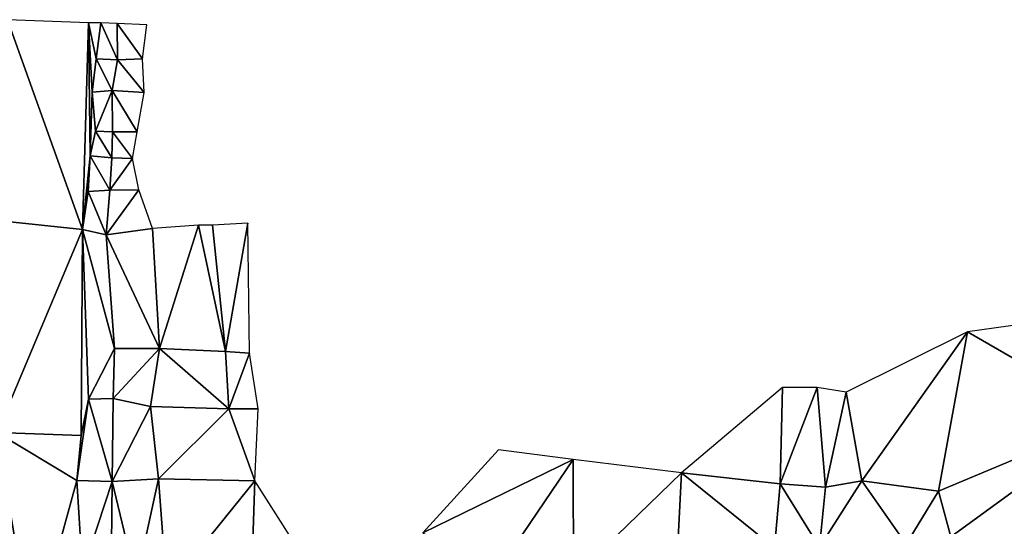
# Model space of a CAD drawing. Header units: feet. Extents: x 116535 to 120173, y 200032 to 203855.
# Tile 86 of 87: x 118369 to 118596, y 203191 to 203308. Entities that reach past the tile are written whole.
import ezdxf

# ---------------------------------------------------------------- set-up
doc = ezdxf.new("R2010")
doc.units = ezdxf.units.FT
doc.header["$MEASUREMENT"] = 0
doc.layers.add('V-TOPO-TINN-3DFC', color=3, linetype='Continuous')

msp = doc.modelspace()

# ---------------------------------------------------------------- linework, layer by layer
at = {"layer": 'V-TOPO-TINN-3DFC'}
for points in [[(118366.3866, 203308.1168, 582.5379), (118364.8306, 203261.7038, 580.5344), (118383.736, 203259.6739, 580.5875)], [(118383.736, 203259.6739, 580.5875), (118385.0926, 203307.3697, 582.5653), (118366.3866, 203308.1168, 582.5379)], [(118385.48, 203276.6857, 581.492), (118385.0926, 203307.3697, 582.5653), (118383.736, 203259.6739, 580.5875)], [(118385.0926, 203307.3697, 582.5653), (118386.8768, 203299.0588, 582.0629), (118387.9197, 203307.3681, 582.2582)], [(118385.989, 203291.4264, 581.7755), (118386.8768, 203299.0588, 582.0629), (118385.0926, 203307.3697, 582.5653)], [(118385.48, 203276.6857, 581.492), (118385.989, 203291.4264, 581.7755), (118385.0926, 203307.3697, 582.5653)], [(118387.9197, 203307.3681, 582.2582), (118386.8768, 203299.0588, 582.0629), (118391.7676, 203298.824, 581.9255)], [(118387.9197, 203307.3681, 582.2582), (118391.7676, 203298.824, 581.9255), (118391.7471, 203307.2185, 581.8269)], [(118391.7471, 203307.2185, 581.8269), (118397.5434, 203299.0991, 583.4896), (118398.5966, 203306.9211, 584.1999)], [(118391.7471, 203307.2185, 581.8269), (118391.7676, 203298.824, 581.9255), (118397.5434, 203299.0991, 583.4896)], [(118390.5724, 203291.7422, 581.774), (118386.8768, 203299.0588, 582.0629), (118385.989, 203291.4264, 581.7755)], [(118391.7676, 203298.824, 581.9255), (118386.8768, 203299.0588, 582.0629), (118390.5724, 203291.7422, 581.774)], [(118391.7676, 203298.824, 581.9255), (118390.5724, 203291.7422, 581.774), (118397.9586, 203291.3363, 582.8735)], [(118391.7676, 203298.824, 581.9255), (118397.9586, 203291.3363, 582.8735), (118397.5434, 203299.0991, 583.4896)], [(118385.48, 203276.6857, 581.492), (118386.7232, 203282.3918, 581.7518), (118385.989, 203291.4264, 581.7755)], [(118390.5724, 203291.7422, 581.774), (118385.989, 203291.4264, 581.7755), (118386.7232, 203282.3918, 581.7518)], [(118390.5724, 203291.7422, 581.774), (118386.7232, 203282.3918, 581.7518), (118390.6081, 203282.2122, 581.3063)], [(118390.5724, 203291.7422, 581.774), (118396.2924, 203282.2293, 582.7971), (118397.9586, 203291.3363, 582.8735)], [(118390.5724, 203291.7422, 581.774), (118390.6081, 203282.2122, 581.3063), (118396.2924, 203282.2293, 582.7971)], [(118390.5226, 203276.236, 581.2184), (118386.7232, 203282.3918, 581.7518), (118385.48, 203276.6857, 581.492)], [(118390.6081, 203282.2122, 581.3063), (118386.7232, 203282.3918, 581.7518), (118390.5226, 203276.236, 581.2184)], [(118390.6081, 203282.2122, 581.3063), (118390.5226, 203276.236, 581.2184), (118395.2322, 203276.0988, 582.6573)], [(118390.6081, 203282.2122, 581.3063), (118395.2322, 203276.0988, 582.6573), (118396.2924, 203282.2293, 582.7971)], [(118383.736, 203259.6739, 580.5875), (118385.0125, 203268.4654, 581.1888), (118385.48, 203276.6857, 581.492)], [(118390.0508, 203268.7925, 580.8878), (118385.48, 203276.6857, 581.492), (118385.0125, 203268.4654, 581.1888)], [(118390.5226, 203276.236, 581.2184), (118385.48, 203276.6857, 581.492), (118390.0508, 203268.7925, 580.8878)], [(118390.5226, 203276.236, 581.2184), (118390.0508, 203268.7925, 580.8878), (118395.2322, 203276.0988, 582.6573)], [(118390.0508, 203268.7925, 580.8878), (118396.718, 203268.8626, 582.272), (118395.2322, 203276.0988, 582.6573)], [(118383.736, 203259.6739, 580.5875), (118389.1697, 203258.4458, 580.3886), (118385.0125, 203268.4654, 581.1888)], [(118390.0508, 203268.7925, 580.8878), (118385.0125, 203268.4654, 581.1888), (118389.1697, 203258.4458, 580.3886)], [(118390.0508, 203268.7925, 580.8878), (118389.1697, 203258.4458, 580.3886), (118396.718, 203268.8626, 582.272)], [(118396.718, 203268.8626, 582.272), (118389.1697, 203258.4458, 580.3886), (118399.9031, 203259.8936, 581.9329)], [(118383.736, 203259.6739, 580.5875), (118364.8306, 203261.7038, 580.5344), (118364.0009, 203212.8732, 578.7324)], [(118401.466, 203232.256, 581.4772), (118410.4759, 203260.7165, 582.8921), (118399.9031, 203259.8936, 581.9329)], [(118401.466, 203232.256, 581.4772), (118416.7242, 203231.5516, 581.4827), (118410.4759, 203260.7165, 582.8921)], [(118416.7242, 203231.5516, 581.4827), (118413.7045, 203260.7025, 582.7217), (118410.4759, 203260.7165, 582.8921)], [(118416.7242, 203231.5516, 581.4827), (118421.83, 203261.1216, 580.9378), (118413.7045, 203260.7025, 582.7217)], [(118416.7242, 203231.5516, 581.4827), (118422.2724, 203231.1722, 580.8655), (118421.83, 203261.1216, 580.9378)], [(118383.736, 203259.6739, 580.5875), (118364.0009, 203212.8732, 578.7324), (118383.3834, 203212.1454, 578.8633)], [(118383.736, 203259.6739, 580.5875), (118383.3834, 203212.1454, 578.8633), (118385.0829, 203220.5074, 579.3135)], [(118383.736, 203259.6739, 580.5875), (118391.1055, 203232.2685, 579.104), (118389.1697, 203258.4458, 580.3886)], [(118383.736, 203259.6739, 580.5875), (118385.0829, 203220.5074, 579.3135), (118391.1055, 203232.2685, 579.104)], [(118401.466, 203232.256, 581.4772), (118399.9031, 203259.8936, 581.9329), (118389.1697, 203258.4458, 580.3886)], [(118401.466, 203232.256, 581.4772), (118389.1697, 203258.4458, 580.3886), (118391.1055, 203232.2685, 579.104)], [(118621.8676, 203216.3498, 581.8116), (118625.3464, 203241.2861, 582.3166), (118587.8703, 203236.0759, 583.1782)], [(118563.4707, 203201.6558, 582.1459), (118587.8703, 203236.0759, 583.1782), (118559.8362, 203222.1694, 582.8743)], [(118563.4707, 203201.6558, 582.1459), (118581.1343, 203199.321, 580.444), (118587.8703, 203236.0759, 583.1782)], [(118621.8676, 203216.3498, 581.8116), (118587.8703, 203236.0759, 583.1782), (118581.1343, 203199.321, 580.444)], [(118391.1055, 203232.2685, 579.104), (118385.0829, 203220.5074, 579.3135), (118390.8263, 203220.6673, 579.1531)], [(118401.466, 203232.256, 581.4772), (118391.1055, 203232.2685, 579.104), (118390.8263, 203220.6673, 579.1531)], [(118401.466, 203232.256, 581.4772), (118390.8263, 203220.6673, 579.1531), (118399.4185, 203218.8408, 581.0778)], [(118401.466, 203232.256, 581.4772), (118399.4185, 203218.8408, 581.0778), (118417.5032, 203218.3372, 581.5491)], [(118401.466, 203232.256, 581.4772), (118417.5032, 203218.3372, 581.5491), (118416.7242, 203231.5516, 581.4827)], [(118416.7242, 203231.5516, 581.4827), (118417.5032, 203218.3372, 581.5491), (118422.2724, 203231.1722, 580.8655)], [(118422.2724, 203231.1722, 580.8655), (118417.5032, 203218.3372, 581.5491), (118424.2141, 203218.2842, 581.3185)], [(118544.6018, 203201.0173, 583.5299), (118545.1846, 203223.1954, 584.4697), (118521.9142, 203203.5513, 582.0878)], [(118555.1037, 203200.2236, 584.9586), (118553.1489, 203223.2431, 584.7032), (118544.6018, 203201.0173, 583.5299)], [(118553.1489, 203223.2431, 584.7032), (118545.1846, 203223.1954, 584.4697), (118544.6018, 203201.0173, 583.5299)], [(118555.1037, 203200.2236, 584.9586), (118559.8362, 203222.1694, 582.8743), (118553.1489, 203223.2431, 584.7032)], [(118555.1037, 203200.2236, 584.9586), (118563.4707, 203201.6558, 582.1459), (118559.8362, 203222.1694, 582.8743)], [(118385.0829, 203220.5074, 579.3135), (118383.3834, 203212.1454, 578.8633), (118382.3854, 203201.7309, 578.7951)], [(118385.0829, 203220.5074, 579.3135), (118382.3854, 203201.7309, 578.7951), (118390.5325, 203201.5287, 578.3846)], [(118390.5325, 203201.5287, 578.3846), (118390.8263, 203220.6673, 579.1531), (118385.0829, 203220.5074, 579.3135)], [(118390.5325, 203201.5287, 578.3846), (118399.4185, 203218.8408, 581.0778), (118390.8263, 203220.6673, 579.1531)], [(118401.2714, 203202.1216, 580.3397), (118399.4185, 203218.8408, 581.0778), (118390.5325, 203201.5287, 578.3846)], [(118401.2714, 203202.1216, 580.3397), (118417.5032, 203218.3372, 581.5491), (118399.4185, 203218.8408, 581.0778)], [(118401.2714, 203202.1216, 580.3397), (118423.4352, 203201.7206, 581.7632), (118417.5032, 203218.3372, 581.5491)], [(118423.4352, 203201.7206, 581.7632), (118424.2141, 203218.2842, 581.3185), (118417.5032, 203218.3372, 581.5491)], [(118583.976, 203188.761, 580.2437), (118621.8676, 203216.3498, 581.8116), (118581.1343, 203199.321, 580.444)], [(118583.976, 203188.761, 580.2437), (118615.1019, 203184.5375, 581.2381), (118621.8676, 203216.3498, 581.8116)], [(118372.0789, 203164.1895, 577.4789), (118364.0009, 203212.8732, 578.7324), (118366.827, 203163.5886, 577.0294)], [(118372.0789, 203164.1895, 577.4789), (118382.3854, 203201.7309, 578.7951), (118364.0009, 203212.8732, 578.7324)], [(118382.3854, 203201.7309, 578.7951), (118383.3834, 203212.1454, 578.8633), (118364.0009, 203212.8732, 578.7324)], [(118496.8571, 203206.6405, 582.0241), (118479.6353, 203208.8847, 582.2422), (118462.2265, 203189.6803, 582.0798)], [(118496.8571, 203206.6405, 582.0241), (118462.2265, 203189.6803, 582.0798), (118478.6872, 203179.6982, 581.8828)], [(118496.8571, 203206.6405, 582.0241), (118478.6872, 203179.6982, 581.8828), (118496.9808, 203179.4174, 580.8716)], [(118521.9142, 203203.5513, 582.0878), (118496.8571, 203206.6405, 582.0241), (118496.9808, 203179.4174, 580.8716)], [(118382.3854, 203201.7309, 578.7951), (118372.0789, 203164.1895, 577.4789), (118383.7553, 203180.6845, 577.5894)], [(118382.3854, 203201.7309, 578.7951), (118383.7553, 203180.6845, 577.5894), (118390.5325, 203201.5287, 578.3846)], [(118401.2714, 203202.1216, 580.3397), (118390.5325, 203201.5287, 578.3846), (118396.0793, 203178.4624, 579.0527)], [(118401.2714, 203202.1216, 580.3397), (118396.0793, 203178.4624, 579.0527), (118403.2042, 203176.5057, 578.7168)], [(118401.2714, 203202.1216, 580.3397), (118403.2042, 203176.5057, 578.7168), (118423.4352, 203201.7206, 581.7632)], [(118422.4635, 203171.7843, 580.3922), (118423.4352, 203201.7206, 581.7632), (118403.2042, 203176.5057, 578.7168)], [(118422.4635, 203171.7843, 580.3922), (118437.8226, 203179.0847, 581.9274), (118423.4352, 203201.7206, 581.7632)], [(118520.5571, 203177.8338, 582.5077), (118521.9142, 203203.5513, 582.0878), (118496.9808, 203179.4174, 580.8716)], [(118543.3202, 203186.2523, 583.5782), (118521.9142, 203203.5513, 582.0878), (118520.5571, 203177.8338, 582.5077)], [(118543.3202, 203186.2523, 583.5782), (118544.6018, 203201.0173, 583.5299), (118521.9142, 203203.5513, 582.0878)], [(118390.5325, 203201.5287, 578.3846), (118383.7553, 203180.6845, 577.5894), (118390.3647, 203179.7284, 577.5715)], [(118390.3647, 203179.7284, 577.5715), (118396.0793, 203178.4624, 579.0527), (118390.5325, 203201.5287, 578.3846)], [(118553.6684, 203186.3764, 584.4869), (118544.6018, 203201.0173, 583.5299), (118543.3202, 203186.2523, 583.5782)], [(118553.6684, 203186.3764, 584.4869), (118555.1037, 203200.2236, 584.9586), (118544.6018, 203201.0173, 583.5299)], [(118573.6735, 203187.045, 580.6632), (118563.4707, 203201.6558, 582.1459), (118553.6684, 203186.3764, 584.4869)], [(118553.6684, 203186.3764, 584.4869), (118563.4707, 203201.6558, 582.1459), (118555.1037, 203200.2236, 584.9586)], [(118573.6735, 203187.045, 580.6632), (118581.1343, 203199.321, 580.444), (118563.4707, 203201.6558, 582.1459)], [(118583.976, 203188.761, 580.2437), (118581.1343, 203199.321, 580.444), (118573.6735, 203187.045, 580.6632)]]:
    msp.add_3dface(points, dxfattribs=at)

doc.saveas('drawing.dxf')
